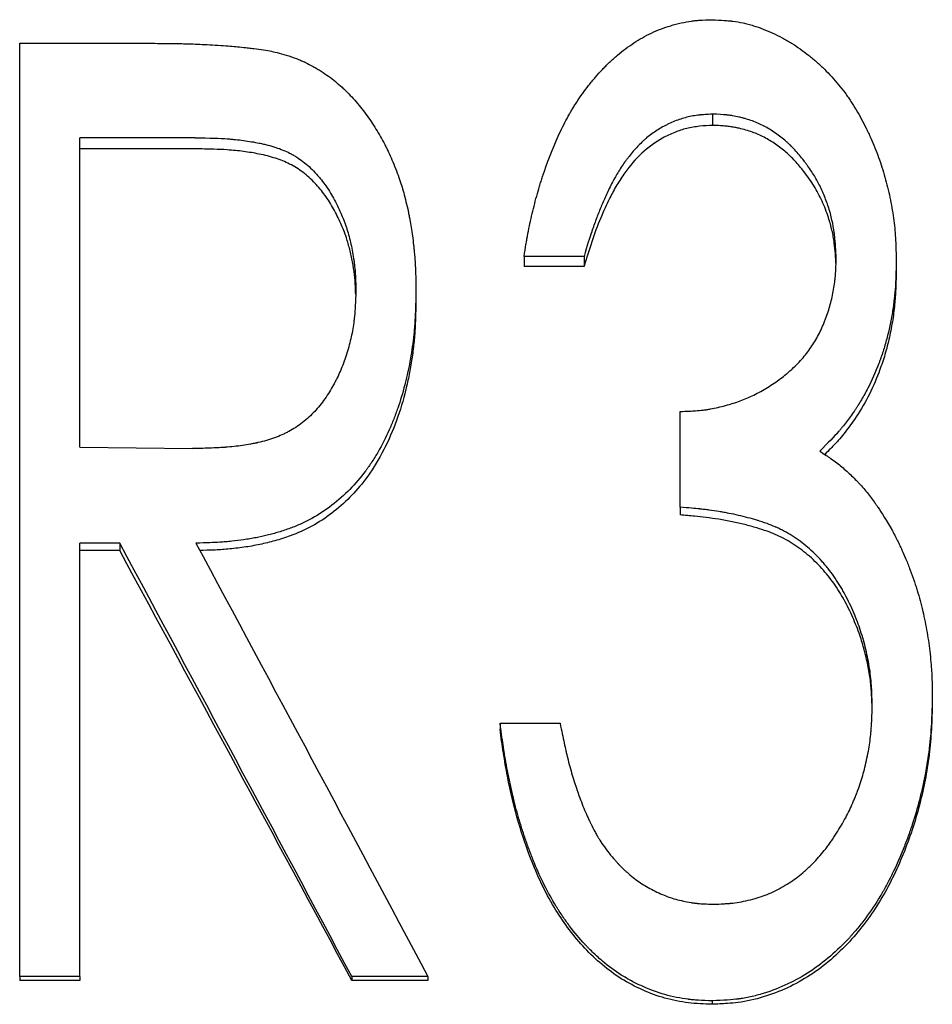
# Model space of a CAD drawing. Header units: millimetres. Extents: x 0 to 594, y 0 to 420.
# Tile 7 of 20: x 161.54 to 170.31, y 221.56 to 231.02. Entities that reach past the tile are written whole.
import ezdxf

# ---------------------------------------------------------------- set-up
doc = ezdxf.new("R2010")
doc.units = ezdxf.units.MM

msp = doc.modelspace()

# ---------------------------------------------------------------- linework, layer by layer
at = {"color": 7, "linetype": 'Continuous', "lineweight": 25}
for p, q in [((161.538, 230.7949), (162.7513, 230.7949)), ((161.538, 221.8273), (161.538, 230.7949)), ((168.196, 230.1139), (168.196, 230.0059)), ((163.2237, 229.8865), (162.1149, 229.8865)), ((162.1149, 226.9132), (162.1149, 229.8865)), ((163.2237, 229.7804), (162.1149, 229.7804)), ((166.9611, 228.7465), (166.3841, 228.7465)), ((166.3841, 228.7465), (166.3841, 228.6504)), ((166.9611, 228.7465), (166.9611, 228.6504)), ((166.9611, 228.6504), (166.3841, 228.6504)), ((169.9611, 228.7161), (169.9611, 228.6203)), ((165.3457, 228.4197), (165.3457, 228.3265)), ((167.8841, 226.3382), (167.8841, 227.2577)), ((162.1149, 226.9132), (163.1984, 226.9006)), ((167.8841, 226.3382), (167.8841, 226.2632)), ((162.4989, 225.9927), (162.1149, 225.9927)), ((162.1149, 221.8273), (162.1149, 225.9927)), ((162.4989, 225.9208), (162.1149, 225.9208)), ((162.4989, 225.9927), (162.4989, 225.9208)), ((170.3072, 224.5124), (170.3072, 224.4534)), ((166.1534, 224.2612), (166.1534, 224.2045)), ((166.1534, 224.2612), (166.7303, 224.2612)), ((162.1149, 221.8273), (161.538, 221.8273)), ((161.538, 221.8273), (161.538, 221.7919)), ((162.1149, 221.7919), (161.538, 221.7919)), ((162.1149, 221.8273), (162.1149, 221.7919)), ((164.7291, 221.8273), (164.7291, 221.7919)), ((165.4611, 221.8273), (164.7291, 221.8273)), ((165.4611, 221.7919), (164.7291, 221.7919)), ((165.4611, 221.8273), (165.4611, 221.7919)), ((168.1924, 221.595), (168.1924, 221.5617))]:
    msp.add_line(p, q, dxfattribs=at)
for points, knots in [([(166.3841, 228.7465), (166.3912, 228.7898), (166.3975, 228.8277), (166.4058, 228.8764), (166.4083, 228.8913), (166.4119, 228.9116), (166.413, 228.918), (166.4146, 228.9271), (166.4152, 228.9301), (166.4159, 228.9344), (166.4162, 228.9358), (166.4167, 228.9386), (166.4168, 228.9392), (166.4232, 228.9746), (166.4296, 229.0073), (166.4428, 229.0718), (166.4495, 229.1025), (166.4718, 229.1992), (166.488, 229.2632), (166.5144, 229.3582), (166.5236, 229.3898), (166.5378, 229.4369), (166.5426, 229.4526), (166.55, 229.476), (166.5524, 229.4838), (166.5574, 229.4994), (166.5597, 229.5063), (166.6079, 229.6539), (166.6579, 229.783), (166.74, 229.9618), (166.7685, 230.0189), (166.813, 230.101), (166.8282, 230.1277), (166.8513, 230.1669), (166.8591, 230.1798), (166.8749, 230.2053), (166.8823, 230.217), (166.9249, 230.2833), (166.963, 230.3365), (167.0263, 230.4166), (167.0491, 230.4442), (167.0933, 230.4955), (167.1152, 230.5199), (167.1479, 230.5544), (167.1587, 230.5656), (167.1804, 230.5873), (167.1936, 230.6002), (167.2309, 230.6357), (167.2562, 230.6584), (167.333, 230.7234), (167.3857, 230.7628), (167.4937, 230.8335), (167.5489, 230.8652), (167.6671, 230.9208), (167.7291, 230.9444), (167.8102, 230.9687), (167.8266, 230.9733), (167.8598, 230.982), (167.8776, 230.9863), (167.9282, 230.9977), (167.9606, 231.0037), (167.9995, 231.0093), (168.0072, 231.0103), (168.0225, 231.0122), (168.027, 231.0127), (168.0456, 231.0145), (168.0596, 231.0156), (168.1066, 231.0186), (168.1445, 231.0203), (168.1888, 231.0215)], [0, 0, 0, 0, 0.03125, 0.03125, 0.046875, 0.046875, 0.054688, 0.054688, 0.058594, 0.058594, 0.060547, 0.060547, 0.0625, 0.0625, 0.09375, 0.09375, 0.125, 0.125, 0.1875, 0.1875, 0.21875, 0.21875, 0.234375, 0.234375, 0.242188, 0.242188, 0.25, 0.25, 0.375, 0.375, 0.4375, 0.4375, 0.46875, 0.46875, 0.484375, 0.484375, 0.5, 0.5, 0.5625, 0.5625, 0.59375, 0.59375, 0.625, 0.625, 0.640625, 0.640625, 0.65625, 0.65625, 0.6875, 0.6875, 0.75, 0.75, 0.8125, 0.8125, 0.875, 0.875, 0.890625, 0.890625, 0.90625, 0.90625, 0.9375, 0.9375, 0.945312, 0.945312, 0.953125, 0.953125, 0.96875, 0.96875, 1, 1, 1, 1]), ([(168.1888, 231.0215), (168.2339, 231.0194), (168.2732, 231.0172), (168.3238, 231.0135), (168.3392, 231.0123), (168.3602, 231.0103), (168.3668, 231.0096), (168.3763, 231.0086), (168.3793, 231.0083), (168.3838, 231.0077), (168.3853, 231.0076), (168.3881, 231.0072), (168.3889, 231.0071), (168.4233, 231.0027), (168.4559, 230.9971), (168.5054, 230.9863), (168.5219, 230.9823), (168.5551, 230.9736), (168.5728, 230.9685), (168.6517, 230.9443), (168.7138, 230.9206), (168.8054, 230.8786), (168.8356, 230.8634), (168.8806, 230.8392), (168.8956, 230.8308), (168.9253, 230.8135), (168.941, 230.804), (169.0101, 230.7611), (169.064, 230.7231), (169.1427, 230.6607), (169.1686, 230.639), (169.2198, 230.5937), (169.2454, 230.5698), (169.3188, 230.4978), (169.3646, 230.4481), (169.4283, 230.3708), (169.4488, 230.3446), (169.4783, 230.3047), (169.4879, 230.2912), (169.5068, 230.2642), (169.5163, 230.25), (169.5597, 230.1838), (169.593, 230.1281), (169.6407, 230.04), (169.6562, 230.01), (169.6789, 229.9638), (169.6864, 229.9482), (169.7012, 229.9167), (169.7088, 229.9002), (169.7435, 229.8226), (169.7688, 229.7602), (169.8029, 229.6661), (169.8136, 229.6347), (169.8338, 229.5716), (169.8431, 229.5407), (169.8702, 229.4435), (169.8861, 229.3784), (169.9066, 229.2804), (169.9129, 229.2476), (169.9243, 229.182), (169.9296, 229.1483), (169.9385, 229.0841), (169.9424, 229.0514), (169.9473, 229.0015), (169.9487, 228.9848), (169.9507, 228.9594), (169.9513, 228.9509), (169.9522, 228.9381), (169.9525, 228.9338), (169.9529, 228.9274), (169.953, 228.9253), (169.9533, 228.921), (169.9535, 228.9181), (169.9561, 228.8722), (169.9586, 228.8054), (169.9611, 228.7161)], [0, 0, 0, 0, 0.03125, 0.03125, 0.046875, 0.046875, 0.054688, 0.054688, 0.058594, 0.058594, 0.060547, 0.060547, 0.0625, 0.0625, 0.09375, 0.09375, 0.109375, 0.109375, 0.125, 0.125, 0.1875, 0.1875, 0.21875, 0.21875, 0.234375, 0.234375, 0.25, 0.25, 0.3125, 0.3125, 0.34375, 0.34375, 0.375, 0.375, 0.4375, 0.4375, 0.46875, 0.46875, 0.484375, 0.484375, 0.5, 0.5, 0.5625, 0.5625, 0.59375, 0.59375, 0.609375, 0.609375, 0.625, 0.625, 0.6875, 0.6875, 0.71875, 0.71875, 0.75, 0.75, 0.8125, 0.8125, 0.84375, 0.84375, 0.875, 0.875, 0.90625, 0.90625, 0.921875, 0.921875, 0.929688, 0.929688, 0.933594, 0.933594, 0.935547, 0.935547, 0.9375, 0.9375, 1, 1, 1, 1]), ([(162.7513, 230.7949), (162.8304, 230.7945), (162.8988, 230.7941), (162.9852, 230.7932), (163.0114, 230.7929), (163.0466, 230.7924), (163.0577, 230.7922), (163.0733, 230.7919), (163.0783, 230.7918), (163.088, 230.7916), (163.092, 230.7915), (163.1389, 230.7905), (163.1885, 230.7888), (163.3036, 230.7836), (163.3698, 230.7801), (163.5157, 230.7716), (163.5727, 230.7676), (163.6366, 230.7616), (163.6616, 230.759), (163.7045, 230.7541), (163.7197, 230.7523), (163.752, 230.7484), (163.7698, 230.7462), (163.8217, 230.7397), (163.8532, 230.7354), (163.9102, 230.7266), (163.9363, 230.722), (164.0012, 230.709), (164.0569, 230.6946), (164.1251, 230.6744)], [0, 0, 0, 0, 0.125, 0.125, 0.1875, 0.1875, 0.21875, 0.21875, 0.234375, 0.234375, 0.25, 0.25, 0.375, 0.375, 0.5, 0.5, 0.625, 0.625, 0.6875, 0.6875, 0.71875, 0.71875, 0.75, 0.75, 0.8125, 0.8125, 0.875, 0.875, 1, 1, 1, 1]), ([(164.1251, 230.6744), (164.1604, 230.6616), (164.1913, 230.6498), (164.2312, 230.6338), (164.2434, 230.6287), (164.2601, 230.6214), (164.2654, 230.6191), (164.2729, 230.6156), (164.2754, 230.6145), (164.2801, 230.6123), (164.2817, 230.6116), (164.3084, 230.5987), (164.3328, 230.586), (164.3702, 230.565), (164.3829, 230.5577), (164.4084, 230.5424), (164.422, 230.534), (164.4592, 230.5104), (164.4833, 230.4941), (164.5297, 230.4608), (164.5527, 230.4432), (164.5946, 230.4092), (164.6155, 230.391), (164.6469, 230.3619), (164.6574, 230.352), (164.6783, 230.3314), (164.6894, 230.3203), (164.7389, 230.269), (164.7766, 230.2264), (164.8303, 230.16), (164.8476, 230.1375), (164.8814, 230.0916), (164.8974, 230.0689), (164.9465, 229.9957), (164.9769, 229.9466), (165.0191, 229.8725), (165.0326, 229.8477), (165.052, 229.8105), (165.0583, 229.7981), (165.0675, 229.7794), (165.0706, 229.7732), (165.0766, 229.7607), (165.0799, 229.7539), (165.1039, 229.7029), (165.126, 229.6509), (165.1607, 229.5614), (165.1712, 229.5331), (165.1904, 229.4795), (165.1992, 229.4533), (165.2209, 229.3853), (165.2354, 229.3328), (165.2572, 229.2431), (165.2647, 229.2103), (165.2741, 229.167), (165.2771, 229.1529), (165.2827, 229.1256), (165.2855, 229.1113), (165.2968, 229.0522), (165.3049, 229.0004), (165.3159, 228.9157), (165.3193, 228.8864), (165.3242, 228.8407), (165.3257, 228.8252), (165.328, 228.8014), (165.3287, 228.7935), (165.3302, 228.7774), (165.331, 228.7684), (165.3341, 228.7316), (165.3363, 228.7027), (165.3389, 228.66), (165.3397, 228.646), (165.3407, 228.625), (165.341, 228.6181), (165.3414, 228.6077), (165.3416, 228.6043), (165.3419, 228.5974), (165.342, 228.5929), (165.3435, 228.5526), (165.3447, 228.4957), (165.3457, 228.4197)], [0, 0, 0, 0, 0.03125, 0.03125, 0.046875, 0.046875, 0.054688, 0.054688, 0.058594, 0.058594, 0.0625, 0.0625, 0.09375, 0.09375, 0.109375, 0.109375, 0.125, 0.125, 0.15625, 0.15625, 0.1875, 0.1875, 0.21875, 0.21875, 0.234375, 0.234375, 0.25, 0.25, 0.3125, 0.3125, 0.34375, 0.34375, 0.375, 0.375, 0.4375, 0.4375, 0.46875, 0.46875, 0.484375, 0.484375, 0.492188, 0.492188, 0.5, 0.5, 0.5625, 0.5625, 0.59375, 0.59375, 0.625, 0.625, 0.6875, 0.6875, 0.71875, 0.71875, 0.734375, 0.734375, 0.75, 0.75, 0.8125, 0.8125, 0.84375, 0.84375, 0.859375, 0.859375, 0.867188, 0.867188, 0.875, 0.875, 0.90625, 0.90625, 0.921875, 0.921875, 0.929688, 0.929688, 0.933594, 0.933594, 0.9375, 0.9375, 1, 1, 1, 1]), ([(168.196, 230.1139), (168.1682, 230.1125), (168.1439, 230.1111), (168.1126, 230.109), (168.103, 230.1082), (168.09, 230.1072), (168.0859, 230.1068), (168.08, 230.1063), (168.0781, 230.1061), (168.0744, 230.1057), (168.0737, 230.1057), (168.0266, 230.1008), (167.9862, 230.0939), (167.9088, 230.074), (167.8701, 230.0613), (167.8122, 230.0379), (167.7929, 230.0294), (167.764, 230.0157), (167.7544, 230.0109), (167.7351, 230.001), (167.7249, 229.9956), (167.6798, 229.9707), (167.645, 229.9485), (167.5948, 229.9117), (167.5784, 229.8989), (167.5544, 229.8787), (167.5464, 229.8718), (167.5307, 229.8578), (167.5221, 229.8498), (167.4877, 229.8172), (167.4604, 229.7884), (167.4199, 229.7412), (167.4065, 229.7248), (167.3865, 229.6993), (167.3798, 229.6906), (167.3665, 229.6729), (167.3595, 229.6632), (167.3287, 229.6206), (167.3058, 229.586), (167.274, 229.5334), (167.265, 229.5179), (167.246, 229.4834), (167.2362, 229.4649), (167.2162, 229.4257), (167.2059, 229.4047), (167.1867, 229.3649), (167.1775, 229.3454), (167.1512, 229.2882), (167.1356, 229.2524), (167.1063, 229.1811), (167.0918, 229.1439), (167.0701, 229.0857), (167.0629, 229.0659), (167.0521, 229.0356), (167.0485, 229.0254), (167.0431, 229.01), (167.0413, 229.0048), (167.0386, 228.997), (167.0377, 228.9944), (167.0359, 228.9892), (167.0348, 228.9857), (167.015, 228.9279), (166.9907, 228.8488), (166.9611, 228.7465)], [0, 0, 0, 0, 0.03125, 0.03125, 0.046875, 0.046875, 0.054688, 0.054688, 0.058594, 0.058594, 0.0625, 0.0625, 0.125, 0.125, 0.1875, 0.1875, 0.21875, 0.21875, 0.234375, 0.234375, 0.25, 0.25, 0.3125, 0.3125, 0.34375, 0.34375, 0.359375, 0.359375, 0.375, 0.375, 0.4375, 0.4375, 0.46875, 0.46875, 0.484375, 0.484375, 0.5, 0.5, 0.5625, 0.5625, 0.59375, 0.59375, 0.625, 0.625, 0.65625, 0.65625, 0.6875, 0.6875, 0.75, 0.75, 0.8125, 0.8125, 0.84375, 0.84375, 0.859375, 0.859375, 0.867188, 0.867188, 0.871094, 0.871094, 0.875, 0.875, 1, 1, 1, 1]), ([(169.3841, 228.7197), (169.3817, 228.7762), (169.3789, 228.8255), (169.3742, 228.8888), (169.3726, 228.9081), (169.3701, 228.9344), (169.3692, 228.9428), (169.3678, 228.9546), (169.3674, 228.9584), (169.3667, 228.964), (169.3665, 228.9658), (169.366, 228.9694), (169.3659, 228.9704), (169.3546, 229.0548), (169.3359, 229.1369), (169.2958, 229.2617), (169.2809, 229.302), (169.2483, 229.38), (169.2301, 229.4186), (169.1926, 229.4897), (169.1717, 229.5253), (169.1371, 229.5785), (169.125, 229.5962), (169.1061, 229.6228), (169.0996, 229.6317), (169.0865, 229.6494), (169.0802, 229.6577), (169.0439, 229.7046), (169.0151, 229.7389), (168.972, 229.7857), (168.9577, 229.8005), (168.9363, 229.8215), (168.9292, 229.8283), (168.9149, 229.8415), (168.9084, 229.8474), (168.8853, 229.8677), (168.8691, 229.8809), (168.8355, 229.9069), (168.8189, 229.919), (168.7615, 229.9582), (168.7258, 229.9801), (168.6557, 230.0172), (168.6181, 230.0337), (168.5581, 230.0554), (168.5374, 230.0622), (168.5055, 230.0715), (168.4947, 230.0745), (168.4729, 230.0802), (168.461, 230.0831), (168.4295, 230.0904), (168.4085, 230.0946), (168.3769, 230.0999), (168.3664, 230.1015), (168.3505, 230.1036), (168.3452, 230.1043), (168.3373, 230.1052), (168.3347, 230.1055), (168.3294, 230.1061), (168.3259, 230.1064), (168.2958, 230.1095), (168.2532, 230.1119), (168.196, 230.1139)], [0, 0, 0, 0, 0.0625, 0.0625, 0.09375, 0.09375, 0.109375, 0.109375, 0.117188, 0.117188, 0.121094, 0.121094, 0.125, 0.125, 0.25, 0.25, 0.3125, 0.3125, 0.375, 0.375, 0.4375, 0.4375, 0.46875, 0.46875, 0.484375, 0.484375, 0.5, 0.5, 0.5625, 0.5625, 0.59375, 0.59375, 0.609375, 0.609375, 0.625, 0.625, 0.65625, 0.65625, 0.6875, 0.6875, 0.75, 0.75, 0.8125, 0.8125, 0.84375, 0.84375, 0.859375, 0.859375, 0.875, 0.875, 0.90625, 0.90625, 0.921875, 0.921875, 0.929688, 0.929688, 0.933594, 0.933594, 0.9375, 0.9375, 1, 1, 1, 1]), ([(168.196, 230.0059), (168.1543, 230.0038), (168.0708, 229.9998), (167.9476, 229.9796), (167.8287, 229.9397), (167.6779, 229.8689), (167.5078, 229.7446), (167.3714, 229.5811), (167.2736, 229.4343), (167.1971, 229.2885), (167.114, 229.1068), (167.0314, 228.8867), (166.9845, 228.7292), (166.9611, 228.6504)], [0, 0, 0, 0, 0.06254, 0.125025, 0.185976, 0.250054, 0.374794, 0.49971, 0.570913, 0.642518, 0.749839, 0.874918, 1, 1, 1, 1]), ([(169.3818, 228.6658), (169.38, 228.7008), (169.3765, 228.7706), (169.3664, 228.8815), (169.3449, 228.9985), (169.3071, 229.1339), (169.2518, 229.2774), (169.1727, 229.4263), (169.0824, 229.5543), (168.9912, 229.6628), (168.9007, 229.752), (168.8009, 229.8272), (168.6937, 229.8935), (168.576, 229.9444), (168.48, 229.9718), (168.4087, 229.9868), (168.3665, 229.9937), (168.3207, 229.9994), (168.2638, 230.0033), (168.2211, 230.0049), (168.196, 230.0059)], [0, 0, 0, 0, 0.053228, 0.106389, 0.169371, 0.234061, 0.319977, 0.402783, 0.48935, 0.556861, 0.617008, 0.680827, 0.744651, 0.806032, 0.872296, 0.893619, 0.91489, 0.936148, 0.962633, 1, 1, 1, 1]), ([(163.2237, 229.8865), (163.3614, 229.8851), (163.4644, 229.8819), (163.534, 229.8768), (163.5362, 229.8767), (163.5395, 229.8764), (163.5412, 229.8763), (163.5462, 229.8759), (163.5495, 229.8757), (163.5594, 229.8749), (163.566, 229.8743), (163.5858, 229.8726), (163.5989, 229.8713), (163.638, 229.8673), (163.6638, 229.8643), (163.7404, 229.8541), (163.7904, 229.8458), (163.8454, 229.8348), (163.8534, 229.8331), (163.8674, 229.8301), (163.8743, 229.8286), (163.8949, 229.8239), (163.9083, 229.8206), (163.9479, 229.8103), (163.9733, 229.8029), (164.0464, 229.7788), (164.0911, 229.7604), (164.142, 229.7345), (164.1538, 229.7281), (164.1755, 229.7157), (164.1862, 229.7093), (164.218, 229.6892), (164.2387, 229.6748), (164.2996, 229.6283), (164.3383, 229.5931), (164.3844, 229.5438), (164.3922, 229.5352), (164.4088, 229.5162), (164.4169, 229.5066), (164.441, 229.4773), (164.4564, 229.4572), (164.5011, 229.3951), (164.5285, 229.3513), (164.5663, 229.2821), (164.5788, 229.2579), (164.602, 229.2109), (164.6129, 229.1875), (164.6437, 229.1174), (164.6615, 229.071), (164.692, 228.9788), (164.705, 228.9321), (164.7282, 228.8327), (164.7382, 228.7809), (164.7485, 228.7134), (164.7501, 228.702), (164.7534, 228.6769), (164.7549, 228.6642), (164.759, 228.6262), (164.7612, 228.6005), (164.763, 228.5714), (164.763, 228.5703), (164.7633, 228.5658), (164.7634, 228.5635), (164.7638, 228.5563), (164.7641, 228.5512), (164.7649, 228.5353), (164.7654, 228.5236), (164.7669, 228.4853), (164.7678, 228.4555), (164.7688, 228.4214)], [0, 0, 0, 0, 0.125, 0.125, 0.126953, 0.126953, 0.128906, 0.128906, 0.132812, 0.132812, 0.140625, 0.140625, 0.15625, 0.15625, 0.1875, 0.1875, 0.25, 0.25, 0.257812, 0.257812, 0.265625, 0.265625, 0.28125, 0.28125, 0.3125, 0.3125, 0.375, 0.375, 0.390625, 0.390625, 0.40625, 0.40625, 0.4375, 0.4375, 0.5, 0.5, 0.515625, 0.515625, 0.53125, 0.53125, 0.5625, 0.5625, 0.625, 0.625, 0.65625, 0.65625, 0.6875, 0.6875, 0.75, 0.75, 0.8125, 0.8125, 0.875, 0.875, 0.890625, 0.890625, 0.90625, 0.90625, 0.9375, 0.9375, 0.941406, 0.941406, 0.945312, 0.945312, 0.953125, 0.953125, 0.96875, 0.96875, 1, 1, 1, 1]), ([(164.7669, 228.3797), (164.7661, 228.4057), (164.7643, 228.4698), (164.7556, 228.575), (164.737, 228.6941), (164.7113, 228.8127), (164.6753, 228.9369), (164.6241, 229.0677), (164.5563, 229.2047), (164.4748, 229.3353), (164.3767, 229.4542), (164.2637, 229.5574), (164.1355, 229.638), (163.9929, 229.6949), (163.8434, 229.7318), (163.6877, 229.7567), (163.5423, 229.7717), (163.3869, 229.7782), (163.2838, 229.7796), (163.2237, 229.7804)], [0, 0, 0, 0, 0.03288, 0.080807, 0.133068, 0.184818, 0.233861, 0.296077, 0.361596, 0.426209, 0.489267, 0.554485, 0.616853, 0.676897, 0.7445, 0.807371, 0.872246, 0.925494, 1, 1, 1, 1]), ([(167.8841, 227.2577), (167.9168, 227.2586), (167.9454, 227.2596), (167.9822, 227.2611), (167.9935, 227.2616), (168.0088, 227.2624), (168.0137, 227.2627), (168.0206, 227.2631), (168.0228, 227.2632), (168.0271, 227.2635), (168.0282, 227.2636), (168.0564, 227.2656), (168.0811, 227.2679), (168.1176, 227.2725), (168.1297, 227.2742), (168.1537, 227.2778), (168.1662, 227.28), (168.2219, 227.2901), (168.2704, 227.3013), (168.3713, 227.3287), (168.4181, 227.3435), (168.5043, 227.3752), (168.5478, 227.3939), (168.6137, 227.4263), (168.6358, 227.4379), (168.6801, 227.4623), (168.7032, 227.4757), (168.7682, 227.5154), (168.8094, 227.5433), (168.8681, 227.5873), (168.8871, 227.6024), (168.9149, 227.6255), (168.924, 227.6332), (168.9375, 227.6451), (168.942, 227.649), (168.9508, 227.657), (168.9548, 227.6606), (168.9983, 227.7007), (169.0335, 227.737), (169.0973, 227.8109), (169.1254, 227.8478), (169.1764, 227.9254), (169.2001, 227.9665), (169.233, 228.0318), (169.2435, 228.0541), (169.2585, 228.0885), (169.2634, 228.1002), (169.273, 228.1237), (169.278, 228.1364), (169.2993, 228.1927), (169.3142, 228.2387), (169.3335, 228.3091), (169.3393, 228.3328), (169.35, 228.3807), (169.355, 228.4055), (169.3633, 228.4529), (169.3669, 228.4769), (169.3714, 228.5131), (169.3728, 228.5252), (169.3746, 228.5434), (169.3752, 228.5495), (169.376, 228.5587), (169.3762, 228.5618), (169.3767, 228.5679), (169.377, 228.572), (169.3796, 228.6063), (169.3819, 228.6549), (169.3841, 228.7197)], [0, 0, 0, 0, 0.03125, 0.03125, 0.046875, 0.046875, 0.054688, 0.054688, 0.058594, 0.058594, 0.0625, 0.0625, 0.09375, 0.09375, 0.109375, 0.109375, 0.125, 0.125, 0.1875, 0.1875, 0.25, 0.25, 0.3125, 0.3125, 0.34375, 0.34375, 0.375, 0.375, 0.4375, 0.4375, 0.46875, 0.46875, 0.484375, 0.484375, 0.492188, 0.492188, 0.5, 0.5, 0.5625, 0.5625, 0.625, 0.625, 0.6875, 0.6875, 0.71875, 0.71875, 0.734375, 0.734375, 0.75, 0.75, 0.8125, 0.8125, 0.84375, 0.84375, 0.875, 0.875, 0.90625, 0.90625, 0.921875, 0.921875, 0.929688, 0.929688, 0.933594, 0.933594, 0.9375, 0.9375, 1, 1, 1, 1]), ([(169.9611, 228.7161), (169.96, 228.6597), (169.9587, 228.6102), (169.9565, 228.5467), (169.9557, 228.5273), (169.9545, 228.5008), (169.954, 228.4925), (169.9534, 228.4805), (169.9532, 228.4767), (169.9528, 228.4711), (169.9527, 228.4692), (169.9525, 228.4656), (169.9524, 228.4646), (169.9495, 228.4205), (169.9457, 228.3786), (169.936, 228.2943), (169.9302, 228.2528), (169.9089, 228.1223), (169.8909, 228.0378), (169.8584, 227.9148), (169.8466, 227.8744), (169.8274, 227.8148), (169.8208, 227.795), (169.8106, 227.7657), (169.8071, 227.7559), (169.8, 227.7365), (169.7967, 227.7275), (169.7617, 227.6354), (169.7268, 227.5567), (169.6685, 227.4433), (169.6481, 227.4063), (169.616, 227.352), (169.6051, 227.3341), (169.5883, 227.3075), (169.5827, 227.2987), (169.5713, 227.2812), (169.5658, 227.2729), (169.535, 227.2272), (169.5098, 227.1921), (169.4708, 227.1414), (169.4577, 227.1248), (169.4377, 227.1005), (169.431, 227.0925), (169.4209, 227.0806), (169.4175, 227.0766), (169.4124, 227.0707), (169.4107, 227.0688), (169.4073, 227.0649), (169.405, 227.0623), (169.3663, 227.0183), (169.3068, 226.957), (169.2255, 226.8773)], [0, 0, 0, 0, 0.0625, 0.0625, 0.09375, 0.09375, 0.109375, 0.109375, 0.117188, 0.117188, 0.121094, 0.121094, 0.125, 0.125, 0.1875, 0.1875, 0.25, 0.25, 0.375, 0.375, 0.4375, 0.4375, 0.46875, 0.46875, 0.484375, 0.484375, 0.5, 0.5, 0.625, 0.625, 0.6875, 0.6875, 0.71875, 0.71875, 0.734375, 0.734375, 0.75, 0.75, 0.8125, 0.8125, 0.84375, 0.84375, 0.859375, 0.859375, 0.867188, 0.867188, 0.871094, 0.871094, 0.875, 0.875, 1, 1, 1, 1]), ([(169.9611, 228.6203), (169.9598, 228.5581), (169.9575, 228.4465), (169.9465, 228.2787), (169.9247, 228.1167), (169.8919, 227.9498), (169.8484, 227.7868), (169.7848, 227.6008), (169.6933, 227.3958), (169.5919, 227.2251), (169.5104, 227.1103), (169.4585, 227.0432), (169.3995, 226.9734), (169.3372, 226.9079), (169.2925, 226.864), (169.2731, 226.8449)], [0, 0, 0, 0, 0.095762, 0.171845, 0.258534, 0.346772, 0.432814, 0.517043, 0.647828, 0.775458, 0.819471, 0.862535, 0.90473, 0.958565, 1, 1, 1, 1]), ([(164.7688, 228.4214), (164.7666, 228.3525), (164.764, 228.2933), (164.7592, 228.2192), (164.7575, 228.197), (164.7552, 228.1723), (164.7547, 228.1675), (164.7537, 228.1582), (164.7533, 228.1541), (164.751, 228.1344), (164.7494, 228.1213), (164.7404, 228.0561), (164.7309, 228.0047), (164.7132, 227.9285), (164.707, 227.9047), (164.6916, 227.8496), (164.6835, 227.8228), (164.6581, 227.7445), (164.6398, 227.6951), (164.6102, 227.6254), (164.5999, 227.6029), (164.5841, 227.5702), (164.5789, 227.56), (164.567, 227.5371), (164.5609, 227.5257), (164.5295, 227.4687), (164.5023, 227.4244), (164.4386, 227.333), (164.4059, 227.2925), (164.3558, 227.2399), (164.3366, 227.2211), (164.2975, 227.186), (164.277, 227.1687), (164.2121, 227.1182), (164.1677, 227.0887), (164.1128, 227.0589), (164.1027, 227.0537), (164.081, 227.043), (164.0698, 227.0378), (164.0357, 227.0226), (164.0119, 227.0131), (163.9378, 226.9864), (163.8845, 226.9711), (163.8237, 226.9573), (163.8214, 226.9568), (163.8154, 226.9555), (163.8125, 226.9549), (163.8035, 226.953), (163.7975, 226.9517), (163.7794, 226.948), (163.7672, 226.9456), (163.73, 226.9388), (163.7046, 226.9347), (163.6264, 226.9234), (163.5717, 226.9174), (163.5127, 226.9129), (163.5123, 226.9128), (163.51, 226.9127), (163.5089, 226.9126), (163.5055, 226.9123), (163.5032, 226.9122), (163.4962, 226.9117), (163.4914, 226.9114), (163.4766, 226.9104), (163.4661, 226.9098), (163.4332, 226.908), (163.409, 226.9069), (163.33, 226.9038), (163.2686, 226.902), (163.1984, 226.9006)], [0, 0, 0, 0, 0.0625, 0.0625, 0.09375, 0.09375, 0.101562, 0.101562, 0.109375, 0.109375, 0.125, 0.125, 0.1875, 0.1875, 0.21875, 0.21875, 0.25, 0.25, 0.3125, 0.3125, 0.34375, 0.34375, 0.359375, 0.359375, 0.375, 0.375, 0.4375, 0.4375, 0.5, 0.5, 0.53125, 0.53125, 0.5625, 0.5625, 0.625, 0.625, 0.640625, 0.640625, 0.65625, 0.65625, 0.6875, 0.6875, 0.75, 0.75, 0.753906, 0.753906, 0.757812, 0.757812, 0.765625, 0.765625, 0.78125, 0.78125, 0.8125, 0.8125, 0.875, 0.875, 0.876953, 0.876953, 0.878906, 0.878906, 0.882812, 0.882812, 0.890625, 0.890625, 0.90625, 0.90625, 0.9375, 0.9375, 1, 1, 1, 1]), ([(165.3457, 228.4197), (165.3447, 228.3689), (165.3436, 228.3245), (165.342, 228.2674), (165.3414, 228.25), (165.3406, 228.2262), (165.3403, 228.2187), (165.3399, 228.208), (165.3397, 228.2045), (165.3395, 228.1995), (165.3394, 228.1978), (165.3393, 228.1945), (165.3393, 228.1939), (165.3373, 228.151), (165.3349, 228.1118), (165.3305, 228.0548), (165.3289, 228.0361), (165.3262, 228.0085), (165.3253, 227.9994), (165.3234, 227.9813), (165.3225, 227.9729), (165.3127, 227.8875), (165.3014, 227.812), (165.2806, 227.6995), (165.273, 227.6622), (165.2607, 227.6063), (165.2564, 227.5877), (165.2476, 227.5506), (165.2432, 227.5328), (165.2184, 227.4367), (165.1961, 227.3622), (165.1587, 227.254), (165.1456, 227.2185), (165.125, 227.1661), (165.118, 227.1488), (165.1072, 227.1231), (165.1036, 227.1145), (165.0962, 227.0975), (165.0929, 227.0899), (165.0557, 227.0064), (165.02, 226.9362), (164.9627, 226.8369), (164.943, 226.8048), (164.9124, 226.7582), (164.9021, 226.743), (164.8863, 226.7204), (164.881, 226.713), (164.8704, 226.6982), (164.8653, 226.6913), (164.7674, 226.56), (164.661, 226.4514), (164.477, 226.3087), (164.4128, 226.2665), (164.3124, 226.2112), (164.2782, 226.1941), (164.2085, 226.1625), (164.1735, 226.1483), (164.0997, 226.1217), (164.0629, 226.1094), (164.0078, 226.0927), (163.9895, 226.0874), (163.962, 226.0798), (163.9529, 226.0773), (163.9346, 226.0726), (163.9248, 226.0701), (163.8824, 226.0596), (163.8466, 226.0518), (163.7901, 226.041), (163.7707, 226.0375), (163.7411, 226.0326), (163.731, 226.031), (163.7108, 226.0278), (163.6996, 226.0261), (163.6522, 226.0192), (163.6142, 226.0145), (163.5569, 226.0085), (163.5378, 226.0066), (163.5091, 226.0042), (163.4995, 226.0034), (163.4851, 226.0023), (163.4803, 226.002), (163.4731, 226.0015), (163.4707, 226.0013), (163.4659, 226.001), (163.4628, 226.0007), (163.4086, 225.9972), (163.3319, 225.9945), (163.2309, 225.9927)], [0, 0, 0, 0, 0.03125, 0.03125, 0.046875, 0.046875, 0.054688, 0.054688, 0.058594, 0.058594, 0.060547, 0.060547, 0.0625, 0.0625, 0.09375, 0.09375, 0.109375, 0.109375, 0.117188, 0.117188, 0.125, 0.125, 0.1875, 0.1875, 0.21875, 0.21875, 0.234375, 0.234375, 0.25, 0.25, 0.3125, 0.3125, 0.34375, 0.34375, 0.359375, 0.359375, 0.367188, 0.367188, 0.375, 0.375, 0.4375, 0.4375, 0.46875, 0.46875, 0.484375, 0.484375, 0.492188, 0.492188, 0.5, 0.5, 0.625, 0.625, 0.6875, 0.6875, 0.71875, 0.71875, 0.75, 0.75, 0.78125, 0.78125, 0.796875, 0.796875, 0.804688, 0.804688, 0.8125, 0.8125, 0.84375, 0.84375, 0.859375, 0.859375, 0.867188, 0.867188, 0.875, 0.875, 0.90625, 0.90625, 0.921875, 0.921875, 0.929688, 0.929688, 0.933594, 0.933594, 0.935547, 0.935547, 0.9375, 0.9375, 1, 1, 1, 1]), ([(165.3457, 228.3265), (165.3445, 228.2706), (165.3423, 228.169), (165.3356, 228.0181), (165.3225, 227.8731), (165.3017, 227.7242), (165.2739, 227.5755), (165.2276, 227.3778), (165.1513, 227.1344), (165.0267, 226.8568), (164.879, 226.6204), (164.7139, 226.429), (164.5416, 226.2769), (164.3493, 226.1501), (164.1612, 226.0673), (163.9922, 226.0138), (163.843, 225.977), (163.692, 225.9515), (163.5433, 225.9339), (163.4026, 225.9245), (163.3128, 225.9228), (163.2689, 225.9219)], [0, 0, 0, 0, 0.046798, 0.085086, 0.126351, 0.168523, 0.210611, 0.252702, 0.337919, 0.422771, 0.505242, 0.568373, 0.631515, 0.694734, 0.757745, 0.80013, 0.840682, 0.884083, 0.926109, 0.963854, 1, 1, 1, 1]), ([(169.2255, 226.8773), (169.2497, 226.8611), (169.2708, 226.8468), (169.2979, 226.8284), (169.3062, 226.8227), (169.3174, 226.815), (169.321, 226.8125), (169.326, 226.809), (169.3276, 226.8078), (169.33, 226.8062), (169.3308, 226.8056), (169.3323, 226.8045), (169.3326, 226.8044), (169.3536, 226.7895), (169.3722, 226.776), (169.407, 226.7496), (169.4227, 226.7372), (169.4694, 226.6987), (169.5007, 226.6706), (169.5475, 226.6249), (169.5631, 226.6091), (169.5866, 226.5845), (169.5944, 226.5761), (169.6101, 226.5591), (169.6183, 226.55), (169.6554, 226.5083), (169.6837, 226.4744), (169.7239, 226.4227), (169.737, 226.4054), (169.756, 226.3792), (169.7622, 226.3704), (169.7715, 226.3572), (169.7745, 226.3528), (169.7791, 226.3462), (169.7806, 226.344), (169.7836, 226.3395), (169.7856, 226.3366), (169.8191, 226.2869), (169.8647, 226.2124), (169.9232, 226.1115)], [0, 0, 0, 0, 0.0625, 0.0625, 0.09375, 0.09375, 0.109375, 0.109375, 0.117188, 0.117188, 0.121094, 0.121094, 0.125, 0.125, 0.1875, 0.1875, 0.25, 0.25, 0.375, 0.375, 0.4375, 0.4375, 0.46875, 0.46875, 0.5, 0.5, 0.625, 0.625, 0.6875, 0.6875, 0.71875, 0.71875, 0.734375, 0.734375, 0.742188, 0.742188, 0.75, 0.75, 1, 1, 1, 1]), ([(169.7303, 224.4347), (169.7292, 224.4764), (169.728, 224.5128), (169.7262, 224.5597), (169.7255, 224.574), (169.7245, 224.5935), (169.7242, 224.5997), (169.7237, 224.6085), (169.7235, 224.6113), (169.7233, 224.6154), (169.7232, 224.6168), (169.723, 224.6195), (169.723, 224.6201), (169.7187, 224.6849), (169.7117, 224.746), (169.6912, 224.8705), (169.6785, 224.9319), (169.6482, 225.0529), (169.6304, 225.1134), (169.5908, 225.2294), (169.5682, 225.2874), (169.5301, 225.3744), (169.5161, 225.4045), (169.4881, 225.4618), (169.4738, 225.4894), (169.452, 225.5292), (169.4446, 225.5423), (169.4298, 225.5678), (169.4214, 225.5819), (169.3965, 225.6221), (169.3792, 225.6483), (169.3433, 225.6994), (169.3247, 225.7243), (169.2958, 225.7607), (169.286, 225.7727), (169.2661, 225.7963), (169.2566, 225.8073), (169.202, 225.8681), (169.1566, 225.9127), (169.0857, 225.9733), (169.0616, 225.9924), (169.0248, 226.0196), (169.0124, 226.0284), (168.9874, 226.0455), (168.9753, 226.0534), (168.9355, 226.0785), (168.9085, 226.0942), (168.8672, 226.1161), (168.8533, 226.1232), (168.8323, 226.1333), (168.8253, 226.1367), (168.8147, 226.1415), (168.8111, 226.1432), (168.8041, 226.1464), (168.7998, 226.1483), (168.7742, 226.1595), (168.7482, 226.1697), (168.7042, 226.1855), (168.6887, 226.1908), (168.6641, 226.1989), (168.6558, 226.2016), (168.6429, 226.2056), (168.6385, 226.207), (168.6297, 226.2098), (168.6243, 226.2114), (168.5644, 226.2298), (168.5059, 226.2453), (168.4147, 226.2662), (168.3837, 226.2727), (168.3365, 226.2818), (168.3206, 226.2848), (168.2885, 226.2904), (168.2714, 226.2933), (168.2254, 226.3007), (168.1946, 226.3053), (168.1483, 226.3116), (168.1328, 226.3136), (168.1095, 226.3164), (168.1017, 226.3174), (168.09, 226.3187), (168.0862, 226.3192), (168.0803, 226.3198), (168.0784, 226.3201), (168.0745, 226.3205), (168.0719, 226.3208), (168.0292, 226.3255), (167.9671, 226.3312), (167.8841, 226.3382)], [0, 0, 0, 0, 0.03125, 0.03125, 0.046875, 0.046875, 0.054688, 0.054688, 0.058594, 0.058594, 0.060547, 0.060547, 0.0625, 0.0625, 0.125, 0.125, 0.1875, 0.1875, 0.25, 0.25, 0.3125, 0.3125, 0.34375, 0.34375, 0.375, 0.375, 0.390625, 0.390625, 0.40625, 0.40625, 0.4375, 0.4375, 0.46875, 0.46875, 0.484375, 0.484375, 0.5, 0.5, 0.5625, 0.5625, 0.59375, 0.59375, 0.609375, 0.609375, 0.625, 0.625, 0.65625, 0.65625, 0.671875, 0.671875, 0.679688, 0.679688, 0.683594, 0.683594, 0.6875, 0.6875, 0.71875, 0.71875, 0.734375, 0.734375, 0.742188, 0.742188, 0.746094, 0.746094, 0.75, 0.75, 0.8125, 0.8125, 0.84375, 0.84375, 0.859375, 0.859375, 0.875, 0.875, 0.90625, 0.90625, 0.921875, 0.921875, 0.929688, 0.929688, 0.933594, 0.933594, 0.935547, 0.935547, 0.9375, 0.9375, 1, 1, 1, 1]), ([(169.7293, 224.4046), (169.7281, 224.4481), (169.7256, 224.5379), (169.7137, 224.677), (169.6896, 224.8206), (169.6557, 224.9654), (169.6086, 225.1191), (169.5446, 225.2811), (169.4624, 225.4492), (169.3638, 225.6074), (169.2469, 225.7533), (169.1142, 225.8831), (168.9885, 225.9755), (168.8816, 226.0367), (168.8004, 226.0761), (168.7131, 226.1096), (168.6157, 226.141), (168.5039, 226.172), (168.3822, 226.1994), (168.2579, 226.2217), (168.1374, 226.2389), (168.0133, 226.2525), (167.9303, 226.2594), (167.8841, 226.2632)], [0, 0, 0, 0, 0.044292, 0.091487, 0.142057, 0.192571, 0.242861, 0.305799, 0.36983, 0.433252, 0.495215, 0.559612, 0.62135, 0.652954, 0.684454, 0.712727, 0.747558, 0.788024, 0.830066, 0.873772, 0.915721, 0.953205, 1, 1, 1, 1]), ([(169.9232, 226.1115), (169.9445, 226.0707), (169.9629, 226.0348), (169.9861, 225.9884), (169.9931, 225.9742), (170.0024, 225.9547), (170.0054, 225.9485), (170.0095, 225.9397), (170.0109, 225.9368), (170.0135, 225.9313), (170.0144, 225.9293), (170.0282, 225.899), (170.0409, 225.8696), (170.0607, 225.8216), (170.0673, 225.805), (170.0809, 225.7705), (170.088, 225.7519), (170.1082, 225.6984), (170.1205, 225.6642), (170.1375, 225.6151), (170.1428, 225.5991), (170.153, 225.5679), (170.1575, 225.5537), (170.1721, 225.506), (170.1814, 225.4734), (170.1948, 225.4232), (170.1992, 225.4063), (170.2077, 225.3721), (170.2119, 225.3541), (170.2315, 225.2694), (170.2451, 225.2014), (170.2626, 225.099), (170.268, 225.0648), (170.2776, 224.9963), (170.2819, 224.9627), (170.2898, 224.8926), (170.2931, 224.8578), (170.2972, 224.806), (170.2985, 224.7888), (170.3001, 224.7631), (170.3006, 224.7545), (170.3013, 224.7417), (170.3015, 224.7374), (170.3018, 224.731), (170.3019, 224.7289), (170.3021, 224.7246), (170.3022, 224.7218), (170.3044, 224.6742), (170.3061, 224.6049), (170.3072, 224.5124)], [0, 0, 0, 0, 0.0625, 0.0625, 0.09375, 0.09375, 0.109375, 0.109375, 0.117188, 0.117188, 0.125, 0.125, 0.1875, 0.1875, 0.21875, 0.21875, 0.25, 0.25, 0.3125, 0.3125, 0.34375, 0.34375, 0.375, 0.375, 0.4375, 0.4375, 0.46875, 0.46875, 0.5, 0.5, 0.625, 0.625, 0.6875, 0.6875, 0.75, 0.75, 0.8125, 0.8125, 0.84375, 0.84375, 0.859375, 0.859375, 0.867188, 0.867188, 0.871094, 0.871094, 0.875, 0.875, 1, 1, 1, 1]), ([(170.3072, 224.5124), (170.3057, 224.457), (170.3042, 224.4085), (170.3019, 224.3462), (170.3011, 224.3272), (170.3, 224.3012), (170.2996, 224.293), (170.2991, 224.2813), (170.2989, 224.2775), (170.2986, 224.272), (170.2985, 224.2702), (170.2983, 224.2667), (170.2983, 224.2659), (170.2958, 224.2197), (170.2928, 224.1772), (170.2874, 224.1151), (170.2854, 224.0946), (170.2812, 224.0543), (170.279, 224.0351), (170.2662, 223.9329), (170.2534, 223.8512), (170.2301, 223.7287), (170.2217, 223.6878), (170.2081, 223.6266), (170.2034, 223.6061), (170.1936, 223.5653), (170.1884, 223.5441), (170.1633, 223.446), (170.1403, 223.3673), (170.1012, 223.2488), (170.0874, 223.2093), (170.0655, 223.1498), (170.0581, 223.1299), (170.0427, 223.0902), (170.0352, 223.0712), (169.9933, 222.9675), (169.9583, 222.8886), (169.9034, 222.7766), (169.8847, 222.7402), (169.8561, 222.6873), (169.8464, 222.6699), (169.8319, 222.6442), (169.827, 222.6357), (169.8171, 222.6189), (169.8127, 222.6114), (169.7633, 222.5286), (169.7165, 222.4584), (169.6422, 222.3583), (169.6168, 222.3258), (169.5776, 222.2783), (169.5643, 222.2627), (169.5442, 222.2396), (169.5375, 222.232), (169.5239, 222.2168), (169.5175, 222.2098), (169.4514, 222.1379), (169.3905, 222.0788), (169.2648, 221.9705), (169.2006, 221.9217), (169.0655, 221.8321), (168.9942, 221.7921), (168.8443, 221.7219), (168.7664, 221.6918), (168.6419, 221.6534), (168.6009, 221.6425), (168.5402, 221.6291), (168.5201, 221.6251), (168.4901, 221.6199), (168.4802, 221.6182), (168.4653, 221.616), (168.4603, 221.6153), (168.4529, 221.6142), (168.4505, 221.6139), (168.4455, 221.6132), (168.4423, 221.6128), (168.386, 221.6056), (168.3033, 221.5998), (168.1924, 221.595)], [0, 0, 0, 0, 0.03125, 0.03125, 0.046875, 0.046875, 0.054688, 0.054688, 0.058594, 0.058594, 0.060547, 0.060547, 0.0625, 0.0625, 0.09375, 0.09375, 0.109375, 0.109375, 0.125, 0.125, 0.1875, 0.1875, 0.21875, 0.21875, 0.234375, 0.234375, 0.25, 0.25, 0.3125, 0.3125, 0.34375, 0.34375, 0.359375, 0.359375, 0.375, 0.375, 0.4375, 0.4375, 0.46875, 0.46875, 0.484375, 0.484375, 0.492188, 0.492188, 0.5, 0.5, 0.5625, 0.5625, 0.59375, 0.59375, 0.609375, 0.609375, 0.617188, 0.617188, 0.625, 0.625, 0.6875, 0.6875, 0.75, 0.75, 0.8125, 0.8125, 0.875, 0.875, 0.90625, 0.90625, 0.921875, 0.921875, 0.929688, 0.929688, 0.933594, 0.933594, 0.935547, 0.935547, 0.9375, 0.9375, 1, 1, 1, 1]), ([(170.3072, 224.4534), (170.305, 224.3711), (170.3006, 224.2064), (170.2722, 223.8777), (170.1939, 223.4715), (170.0366, 223.0007), (169.821, 222.5522), (169.5236, 222.1515), (169.1464, 221.8214), (168.7658, 221.6452), (168.4891, 221.5817), (168.3237, 221.5679), (168.2409, 221.564), (168.1924, 221.5617)], [0, 0, 0, 0, 0.062583, 0.125154, 0.250244, 0.375316, 0.500358, 0.625305, 0.750176, 0.874918, 0.937423, 0.963401, 1, 1, 1, 1]), ([(168.2015, 222.5237), (168.2392, 222.5247), (168.2723, 222.526), (168.3148, 222.5283), (168.3277, 222.5291), (168.3454, 222.5304), (168.351, 222.5309), (168.359, 222.5316), (168.3615, 222.5318), (168.3665, 222.5323), (168.3681, 222.5324), (168.4232, 222.5382), (168.4783, 222.5476), (168.5995, 222.5756), (168.6536, 222.5919), (168.726, 222.6199), (168.7508, 222.6306), (168.8022, 222.6548), (168.8295, 222.6687), (168.9084, 222.7116), (168.9568, 222.7425), (169.0208, 222.7905), (169.0422, 222.8078), (169.0746, 222.8354), (169.0854, 222.845), (169.1017, 222.8597), (169.1072, 222.8647), (169.1181, 222.8749), (169.1241, 222.8806), (169.1681, 222.9226), (169.2058, 222.9631), (169.2604, 223.0285), (169.2782, 223.051), (169.3045, 223.086), (169.3132, 223.0978), (169.3304, 223.1219), (169.3383, 223.1333), (169.3834, 223.1999), (169.4158, 223.2511), (169.4586, 223.3249), (169.4719, 223.3489), (169.4966, 223.396), (169.5077, 223.4183), (169.5294, 223.4648), (169.5403, 223.4896), (169.5568, 223.5289), (169.5623, 223.5424), (169.5734, 223.5701), (169.5791, 223.5849), (169.5953, 223.6271), (169.6052, 223.6546), (169.6187, 223.6951), (169.623, 223.7084), (169.6312, 223.7348), (169.6353, 223.7485), (169.6527, 223.8098), (169.6665, 223.8657), (169.6927, 223.9871), (169.7027, 224.0436), (169.7125, 224.1198), (169.7154, 224.1467), (169.7191, 224.1891), (169.7202, 224.2037), (169.7218, 224.226), (169.7223, 224.2335), (169.723, 224.2449), (169.7232, 224.2488), (169.7235, 224.2546), (169.7236, 224.2565), (169.7239, 224.2604), (169.724, 224.2631), (169.7261, 224.3021), (169.7282, 224.3589), (169.7303, 224.4347)], [0, 0, 0, 0, 0.03125, 0.03125, 0.046875, 0.046875, 0.054688, 0.054688, 0.058594, 0.058594, 0.0625, 0.0625, 0.125, 0.125, 0.1875, 0.1875, 0.21875, 0.21875, 0.25, 0.25, 0.3125, 0.3125, 0.34375, 0.34375, 0.359375, 0.359375, 0.367188, 0.367188, 0.375, 0.375, 0.4375, 0.4375, 0.46875, 0.46875, 0.484375, 0.484375, 0.5, 0.5, 0.5625, 0.5625, 0.59375, 0.59375, 0.625, 0.625, 0.65625, 0.65625, 0.671875, 0.671875, 0.6875, 0.6875, 0.71875, 0.71875, 0.734375, 0.734375, 0.75, 0.75, 0.8125, 0.8125, 0.875, 0.875, 0.90625, 0.90625, 0.921875, 0.921875, 0.929688, 0.929688, 0.933594, 0.933594, 0.935547, 0.935547, 0.9375, 0.9375, 1, 1, 1, 1]), ([(168.1924, 221.595), (168.1418, 221.5967), (168.0974, 221.5988), (168.04, 221.6024), (168.0224, 221.6037), (167.9984, 221.6058), (167.9907, 221.6065), (167.9799, 221.6076), (167.9763, 221.608), (167.9712, 221.6086), (167.9695, 221.6088), (167.9662, 221.6092), (167.9653, 221.6093), (167.9246, 221.6142), (167.8867, 221.6203), (167.8116, 221.6355), (167.7737, 221.6448), (167.6655, 221.676), (167.5931, 221.7027), (167.4862, 221.7508), (167.4514, 221.7678), (167.4007, 221.7949), (167.384, 221.8042), (167.3511, 221.8234), (167.3341, 221.8336), (167.2577, 221.8816), (167.1979, 221.9256), (167.11, 221.9997), (167.081, 222.0258), (167.038, 222.067), (167.0238, 222.0811), (167.0025, 222.1027), (166.9954, 222.11), (166.9813, 222.1248), (166.9736, 222.133), (166.9169, 222.1941), (166.8686, 222.252), (166.7993, 222.344), (166.7767, 222.3756), (166.7437, 222.4243), (166.7328, 222.4408), (166.7166, 222.4658), (166.7113, 222.4742), (166.7007, 222.4911), (166.6949, 222.5003), (166.6131, 222.6337), (166.5444, 222.7703), (166.4689, 222.9547), (166.4544, 222.9923), (166.4269, 223.0658), (166.4137, 223.1025), (166.3883, 223.1755), (166.3762, 223.2119), (166.3588, 223.2663), (166.3532, 223.2844), (166.3449, 223.3115), (166.3422, 223.3205), (166.3368, 223.3385), (166.334, 223.3481), (166.3118, 223.424), (166.2931, 223.4952), (166.2665, 223.6074), (166.2578, 223.6458), (166.2452, 223.7047), (166.2411, 223.7245), (166.235, 223.7547), (166.233, 223.7648), (166.23, 223.78), (166.229, 223.7851), (166.227, 223.7953), (166.2259, 223.801), (166.218, 223.8419), (166.2112, 223.8789), (166.2015, 223.9358), (166.1983, 223.9549), (166.1936, 223.984), (166.192, 223.9937), (166.1897, 224.0083), (166.189, 224.0132), (166.1878, 224.0206), (166.1874, 224.0231), (166.1867, 224.028), (166.1862, 224.0314), (166.1782, 224.0836), (166.1673, 224.1597), (166.1534, 224.2612)], [0, 0, 0, 0, 0.03125, 0.03125, 0.046875, 0.046875, 0.054688, 0.054688, 0.058594, 0.058594, 0.060547, 0.060547, 0.0625, 0.0625, 0.09375, 0.09375, 0.125, 0.125, 0.1875, 0.1875, 0.21875, 0.21875, 0.234375, 0.234375, 0.25, 0.25, 0.3125, 0.3125, 0.34375, 0.34375, 0.359375, 0.359375, 0.367188, 0.367188, 0.375, 0.375, 0.4375, 0.4375, 0.46875, 0.46875, 0.484375, 0.484375, 0.492188, 0.492188, 0.5, 0.5, 0.625, 0.625, 0.65625, 0.65625, 0.6875, 0.6875, 0.71875, 0.71875, 0.734375, 0.734375, 0.742188, 0.742188, 0.75, 0.75, 0.8125, 0.8125, 0.84375, 0.84375, 0.859375, 0.859375, 0.867188, 0.867188, 0.871094, 0.871094, 0.875, 0.875, 0.90625, 0.90625, 0.921875, 0.921875, 0.929688, 0.929688, 0.933594, 0.933594, 0.935547, 0.935547, 0.9375, 0.9375, 1, 1, 1, 1]), ([(168.1924, 221.5617), (168.1157, 221.5644), (167.9624, 221.5698), (167.7359, 221.6157), (167.5198, 221.6957), (167.248, 221.8383), (166.9545, 222.0908), (166.7192, 222.4054), (166.5609, 222.6923), (166.4395, 222.9732), (166.3187, 223.3267), (166.2364, 223.6775), (166.1847, 223.9781), (166.1638, 224.129), (166.1534, 224.2045)], [0, 0, 0, 0, 0.0625348, 0.1250247, 0.1875288, 0.2500356, 0.3747853, 0.4996879, 0.5693072, 0.6425395, 0.7498252, 0.8748926, 0.9374446, 1, 1, 1, 1]), ([(166.7303, 224.2612), (166.7446, 224.1904), (166.7577, 224.1277), (166.7755, 224.0455), (166.7812, 224.0201), (166.7893, 223.9851), (166.7919, 223.9739), (166.7957, 223.9578), (166.7969, 223.9526), (166.7988, 223.945), (166.7994, 223.9425), (166.8003, 223.9387), (166.8006, 223.9375), (166.8012, 223.9351), (166.8014, 223.9345), (166.8165, 223.8735), (166.8317, 223.817), (166.8554, 223.7363), (166.8634, 223.7101), (166.8757, 223.6718), (166.8798, 223.6592), (166.8861, 223.6405), (166.8882, 223.6343), (166.8913, 223.6251), (166.8924, 223.6221), (166.8945, 223.616), (166.8954, 223.6135), (166.9166, 223.553), (166.9373, 223.4986), (166.9692, 223.4208), (166.9801, 223.3955), (166.9966, 223.3585), (167.0021, 223.3463), (167.0105, 223.3283), (167.0133, 223.3224), (167.0175, 223.3135), (167.0189, 223.3105), (167.0218, 223.3047), (167.0229, 223.3022), (167.038, 223.2713), (167.0513, 223.2452), (167.0714, 223.2082), (167.078, 223.1962), (167.0881, 223.1788), (167.0914, 223.1731), (167.0964, 223.1647), (167.0981, 223.1619), (167.1014, 223.1564), (167.1035, 223.153), (167.1256, 223.1169), (167.1577, 223.0709), (167.2009, 223.0129)], [0, 0, 0, 0, 0.125, 0.125, 0.1875, 0.1875, 0.21875, 0.21875, 0.234375, 0.234375, 0.242188, 0.242188, 0.246094, 0.246094, 0.25, 0.25, 0.375, 0.375, 0.4375, 0.4375, 0.46875, 0.46875, 0.484375, 0.484375, 0.492188, 0.492188, 0.5, 0.5, 0.625, 0.625, 0.6875, 0.6875, 0.71875, 0.71875, 0.734375, 0.734375, 0.742188, 0.742188, 0.75, 0.75, 0.8125, 0.8125, 0.84375, 0.84375, 0.859375, 0.859375, 0.867188, 0.867188, 0.875, 0.875, 1, 1, 1, 1]), ([(167.2009, 223.0129), (167.2216, 222.9883), (167.24, 222.967), (167.2639, 222.9399), (167.2712, 222.9317), (167.2813, 222.9205), (167.2846, 222.917), (167.2892, 222.9121), (167.2907, 222.9104), (167.2936, 222.9073), (167.2944, 222.9064), (167.3122, 222.8879), (167.3288, 222.8714), (167.3552, 222.8468), (167.3643, 222.8386), (167.3828, 222.8222), (167.3918, 222.8143), (167.4223, 222.7887), (167.4421, 222.7729), (167.4806, 222.744), (167.4998, 222.7305), (167.5526, 222.6962), (167.5949, 222.6727), (167.6679, 222.6372), (167.6912, 222.6265), (167.7354, 222.6077), (167.7556, 222.5997), (167.8176, 222.5778), (167.8647, 222.5647), (167.9403, 222.548), (167.9648, 222.5434), (168.0004, 222.5376), (168.0121, 222.5359), (168.0293, 222.5336), (168.035, 222.5329), (168.0434, 222.532), (168.0463, 222.5317), (168.0519, 222.5311), (168.0554, 222.5307), (168.0892, 222.5275), (168.1372, 222.5252), (168.2015, 222.5237)], [0, 0, 0, 0, 0.0625, 0.0625, 0.09375, 0.09375, 0.109375, 0.109375, 0.117188, 0.117188, 0.125, 0.125, 0.1875, 0.1875, 0.21875, 0.21875, 0.25, 0.25, 0.3125, 0.3125, 0.375, 0.375, 0.5, 0.5, 0.5625, 0.5625, 0.625, 0.625, 0.75, 0.75, 0.8125, 0.8125, 0.84375, 0.84375, 0.859375, 0.859375, 0.867188, 0.867188, 0.875, 0.875, 1, 1, 1, 1])]:
    msp.add_open_spline(points, degree=3, knots=knots, dxfattribs=at)
for points in [[(164.7291, 221.8273), (163.9857, 223.2207), (163.2423, 224.6104), (162.4989, 225.9927)], [(164.7291, 221.7919), (163.9857, 223.1731), (163.2423, 224.5506), (162.4989, 225.9208)], [(163.2309, 225.9927), (163.9743, 224.6104), (164.7177, 223.2207), (165.4611, 221.8273)]]:
    msp.add_open_spline(points, degree=3, dxfattribs=at)

doc.saveas('drawing.dxf')
